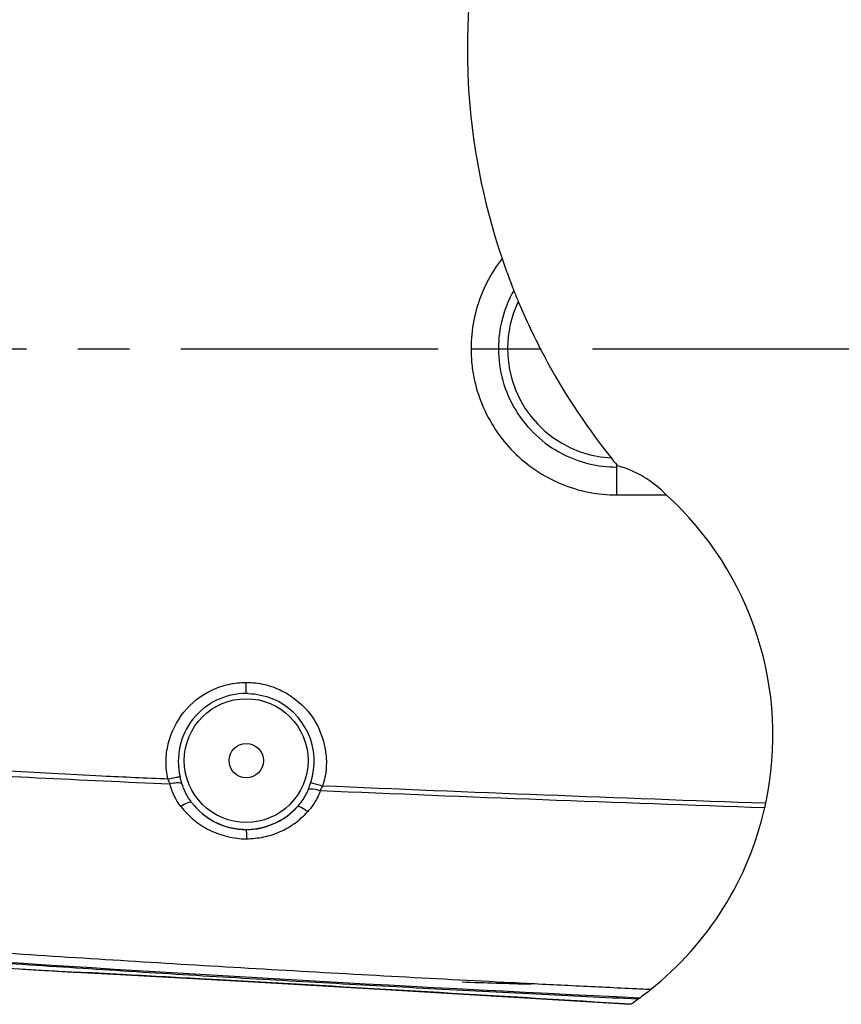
# Model space of a CAD drawing. Header units: millimetres. Extents: x 7426 to 8300, y 123 to 421.
# Tile 102 of 197: x 7975.93 to 7981.92, y 377.54 to 384.71. Entities that reach past the tile are written whole.
import ezdxf

# ---------------------------------------------------------------- set-up
doc = ezdxf.new("R2010")
doc.units = ezdxf.units.MM
doc.linetypes.add('CENTER', pattern=[0.6, 0.375, -0.075, 0.075, -0.075])
doc.layers.add('中心线', color=7, linetype='CENTER')
doc.layers.add('外形图', color=7, linetype='Continuous')

msp = doc.modelspace()

# ---------------------------------------------------------------- linework, layer by layer
at = {"layer": '中心线', "linetype": 'CENTER', "ltscale": 5}
msp.add_line((7965.1075, 382.314), (7984.1381, 382.314), dxfattribs=at)
at = {"layer": '外形图'}
for p, q in [((7979.2219, 382.314), (7979.4211, 382.314)), ((7979.4211, 382.314), (7979.4874, 382.314)), ((7979.4874, 382.314), (7979.7263, 382.314))]:
    msp.add_line(p, q, dxfattribs=at)
at = {"layer": '外形图', "color": 7, "linetype": 'Continuous'}
for p, q in [((7980.2839, 381.4522), (7980.2839, 381.4673)), ((7980.2839, 381.4521), (7980.2839, 381.4522)), ((7980.2839, 381.2491), (7980.2839, 381.4521)), ((7980.2839, 381.2491), (7980.2839, 381.2491)), ((7980.2839, 381.2491), (7980.6437, 381.2491)), ((7977.5839, 379.8029), (7977.5839, 379.8831)), ((7976.2805, 377.7767), (7976.2919, 377.7761)), ((7976.2919, 377.7761), (7976.3368, 377.7734)), ((7976.3351, 377.7736), (7976.3351, 377.7736)), ((7976.3351, 377.7736), (7976.3351, 377.7736)), ((7976.3351, 377.7736), (7976.3359, 377.7735)), ((7976.3368, 377.7734), (7976.5736, 377.7612)), ((7976.6801, 377.7556), (7976.6798, 377.7557)), ((7976.6804, 377.7556), (7976.6801, 377.7556)), ((7977.6013, 377.7046), (7977.4337, 377.714))]:
    msp.add_line(p, q, dxfattribs=at)
for points in [[(7975.4701, 377.8252), (7975.7411, 377.8082), (7975.9375, 377.7964), (7976.0927, 377.7875)], [(7976.0927, 377.7875), (7976.2805, 377.7767)], [(7976.5736, 377.7612), (7977.5966, 377.7048), (7978.5581, 377.6496), (7979.4921, 377.594), (7980.3833, 377.539)]]:
    msp.add_lwpolyline(points, dxfattribs=at)
for radius in [0.4509, 0.125]:
    msp.add_circle((7977.5839, 379.314), radius, dxfattribs=at)
at = {"layer": '外形图'}
for centre, radius, start, end in [((7983.9734, 384.5041), 4.7786, 167.3888, 198.72536), ((7983.9734, 384.5041), 4.7786, 198.72536, 201.68602), ((7983.9734, 384.5041), 4.7786, 201.68602, 202.72218), ((7983.9734, 384.5041), 4.7786, 202.72218, 207.279), ((7983.9734, 384.5041), 4.7786, 207.279, 218.6661), ((7983.9734, 384.5041), 4.7786, 218.6661, 219.45849), ((7983.9734, 384.5041), 4.7786, 219.45849, 219.54852), ((7980.0782, 380.7068), 0.7835, 43.8046, 74.41703), ((7979.0562, 379.4964), 2.3648, 347.95632, 47.83178), ((7979.0562, 379.4964), 2.3648, 308.51641, 347.19058), ((7979.0562, 379.4964), 2.3648, 347.19058, 347.95632), ((7979.0562, 379.4964), 2.3648, 305.7034, 306.05366), ((7979.0562, 379.4964), 2.3648, 306.05366, 308.51641), ((7979.0562, 379.4964), 2.3648, 304.13867, 304.14221), ((7979.0562, 379.4964), 2.3648, 304.14221, 305.7034)]:
    msp.add_arc(centre, radius, start, end, dxfattribs=at)
at = {"layer": '外形图', "color": 7, "linetype": 'Continuous'}
for centre, radius, start, end in [((7980.2835, 382.3135), 0.8623, 150.48533, 179.96887), ((7980.2839, 382.314), 0.7965, 154.38529, 180), ((7980.2835, 382.3145), 0.8623, 180.03113, 211.34525), ((7980.2839, 382.314), 0.7965, 180, 267.00299), ((7980.2835, 382.3145), 0.8623, 211.34525, 242.65577), ((7980.2835, 382.3145), 0.8623, 242.65577, 270.03105), ((7977.5835, 379.3083), 0.4945, 89.94707, 193.21261), ((7977.5839, 379.314), 0.4888, 88.32061, 90), ((7977.5848, 379.3085), 0.4941, 341.72223, 67.33618), ((7994.7507, 765.3754), 386.6379, 267.086042, 267.372765), ((7977.5835, 379.3083), 0.4945, 193.21261, 193.21322), ((7977.3805, 379.3754), 0.7091, 337.81155, 341.76978), ((7977.3805, 379.3754), 0.7091, 337.81152, 337.81155), ((7977.5848, 379.3085), 0.4941, 341.72205, 341.72223), ((7977.5839, 379.314), 0.5009, 217.48108, 217.48111), ((7977.5839, 379.314), 0.5009, 217.48111, 217.4814), ((7977.5839, 379.314), 0.5009, 217.4814, 318.04397), ((7977.5838, 379.3106), 0.4987, 217.17772, 217.17788), ((7977.5838, 379.3106), 0.4987, 217.17788, 270.0108), ((7977.5838, 379.3106), 0.4987, 270.0108, 318.34233), ((7983.5231, 505.4708), 127.8994, 266.598105, 266.669454), ((7983.5231, 505.4708), 127.8994, 266.669454, 266.758853), ((7983.5231, 505.4708), 127.8994, 266.758853, 266.77822), ((7972.3934, 298.7737), 79.0982, 86.893623, 87.143618), ((7972.3934, 298.7737), 79.0982, 87.143618, 87.143657), ((7953.7855, -46.1218), 424.495, 86.407612, 86.783792), ((7981.0849, 431.634), 53.9662, 267.95168, 268.48346)]:
    msp.add_arc(centre, radius, start, end, dxfattribs=at)
for points, knots in [([(7979.4478, 382.9701), (7979.3886, 382.8942), (7979.2688, 382.6889), (7979.2208, 382.4523), (7979.2219, 382.314)], [0.5769617, 0.5769617, 0.5769617, 0.5769617, 0.7500455, 1, 1, 1, 1]), ([(7979.2262, 382.2141), (7979.2294, 382.178), (7979.2446, 382.073), (7979.3165, 381.8385), (7979.5131, 381.5418), (7979.866, 381.3055), (7980.1457, 381.2476), (7980.2839, 381.2491)], [0.0601027, 0.0601027, 0.0601027, 0.0601027, 0.125451, 0.2509197, 0.5006646, 0.7503916, 1, 1, 1, 1]), ([(7977.0139, 379.1791), (7977.0042, 379.2211), (7976.9945, 379.3079), (7977.0171, 379.4798), (7977.1143, 379.6801), (7977.2903, 379.8164), (7977.4538, 379.8744), (7977.5407, 379.8835), (7977.5839, 379.8831)], [0, 0, 0, 0, 0.125261, 0.25055, 0.499725, 0.749102, 0.874552, 1, 1, 1, 1]), ([(7977.5839, 379.8831), (7977.6293, 379.8835), (7977.7206, 379.8734), (7977.8914, 379.8098), (7978.0716, 379.6598), (7978.1623, 379.4436), (7978.1723, 379.2618), (7978.1545, 379.1717), (7978.1404, 379.1286)], [0, 0, 0, 0, 0.125483, 0.250984, 0.500266, 0.74936, 0.874698, 1, 1, 1, 1]), ([(7977.0139, 379.1791), (7976.8534, 379.1859), (7976.4521, 379.2034), (7975.8105, 379.2411), (7975.329, 379.263), (7975.0882, 379.2729)], [0, 0, 0, 0, 0.250001, 0.625001, 1, 1, 1, 1]), ([(7977.102, 379.1953), (7977.09, 379.194), (7977.0605, 379.1888), (7977.0312, 379.1829), (7977.0139, 379.1791)], [0.0004565, 0.0004565, 0.0004565, 0.0004565, 0.406675, 1, 1, 1, 1]), ([(7977.1034, 379.1507), (7977.0956, 379.1519), (7977.0696, 379.1516), (7977.0448, 379.148), (7977.0279, 379.1442)], [0.1368071, 0.1368071, 0.1368071, 0.1368071, 0.4072043, 1, 1, 1, 1]), ([(7978.0485, 379.1096), (7978.0564, 379.1101), (7978.0825, 379.1073), (7978.107, 379.1015), (7978.1237, 379.0962)], [0.1330155, 0.1330155, 0.1330155, 0.1330155, 0.4032051, 1, 1, 1, 1]), ([(7978.054, 379.1535), (7978.0588, 379.1523), (7978.0878, 379.1446), (7978.1166, 379.1361), (7978.1404, 379.1286)], [0.0002635, 0.0002635, 0.0002635, 0.0002635, 0.1666965, 1, 1, 1, 1]), ([(7977.1865, 379.0092), (7977.1841, 379.0119), (7977.1729, 379.0122), (7977.1467, 379.003), (7977.1242, 378.9897), (7977.1083, 378.9787)], [0.0000028, 0.0000028, 0.0000028, 0.0000028, 0.1253124, 0.3296728, 0.9999722, 0.9999722, 0.9999722, 0.9999722]), ([(7977.1083, 378.9787), (7977.1377, 378.9444), (7977.199, 378.8766), (7977.316, 378.8025), (7977.4251, 378.7645), (7977.5157, 378.7464), (7977.5622, 378.7434), (7977.5853, 378.7449)], [0.0000052, 0.0000052, 0.0000052, 0.0000052, 0.2467613, 0.495768, 0.7471139, 0.8735545, 0.999999, 0.999999, 0.999999, 0.999999]), ([(7977.5853, 378.7449), (7977.6276, 378.7456), (7977.7122, 378.7535), (7977.8329, 378.7926), (7977.942, 378.8556), (7978.0038, 378.9119), (7978.0319, 378.9422)], [0, 0, 0, 0, 0.2527282, 0.5039543, 0.7530038, 0.9999941, 0.9999941, 0.9999941, 0.9999941]), ([(7977.9564, 378.9792), (7977.959, 378.9817), (7977.9639, 378.9813), (7977.9682, 378.9804), (7977.9687, 378.9803)], [0.0000038, 0.0000038, 0.0000038, 0.0000038, 0.124312, 0.1428772, 0.1428772, 0.1428772, 0.1428772]), ([(7977.9687, 378.9803), (7977.9743, 378.9791), (7977.996, 378.9692), (7978.0169, 378.9544), (7978.0319, 378.9422)], [0.1428772, 0.1428772, 0.1428772, 0.1428772, 0.3286838, 1, 1, 1, 1]), ([(7977.5839, 378.8119), (7977.5843, 378.8115), (7977.584, 378.8093), (7977.5846, 378.8055), (7977.5846, 378.7994), (7977.5849, 378.7904), (7977.585, 378.7835), (7977.585, 378.779)], [0, 0, 0, 0, 0.0247357, 0.0861502, 0.1782357, 0.2931849, 0.4908648, 0.4908648, 0.4908648, 0.4908648]), ([(7977.585, 378.779), (7977.5851, 378.7768), (7977.5852, 378.7655), (7977.5853, 378.7541), (7977.5853, 378.7449)], [0.4908648, 0.4908648, 0.4908648, 0.4908648, 0.5896972, 1, 1, 1, 1]), ([(7980.5288, 377.646), (7980.4847, 377.6482), (7980.2944, 377.6574), (7979.9578, 377.6732), (7979.373, 377.7031), (7978.3495, 377.7565), (7977.1803, 377.8247), (7976.0113, 377.898), (7975.427, 377.9364), (7975.1348, 377.9551)], [0.2311558, 0.2311558, 0.2311558, 0.2311558, 0.2500001, 0.3125002, 0.3750002, 0.5000003, 0.7499999, 0.875, 0.9999955, 0.9999955, 0.9999955, 0.9999955]), ([(7980.4363, 377.576), (7980.1895, 377.5877), (7979.6836, 377.6125), (7978.9188, 377.652), (7978.1419, 377.6948), (7977.365, 377.7387), (7976.5884, 377.7865), (7975.8282, 377.8376), (7975.3264, 377.8638), (7975.0839, 377.8816)], [0.2507129, 0.2507129, 0.2507129, 0.2507129, 0.2655952, 0.2812185, 0.2968418, 0.3124648, 0.3280886, 0.3437117, 0.3583554, 0.3583554, 0.3583554, 0.3583554]), ([(7977.4337, 377.714), (7977.3706, 377.7175), (7977.1194, 377.7315), (7976.8682, 377.7454), (7976.6801, 377.7556)], [0, 0, 0, 0, 0.2510376, 0.9995732, 0.9995732, 0.9995732, 0.9995732])]:
    msp.add_open_spline(points, degree=3, knots=knots, dxfattribs=at)
for points in [[(7979.2219, 382.314), (7979.2217, 382.2807), (7979.2231, 382.2474), (7979.2262, 382.2141)], [(7977.5983, 379.8026), (7977.6586, 379.8009), (7977.7195, 379.7877), (7977.7752, 379.7644)], [(7977.0139, 379.1791), (7977.0169, 379.1714), (7977.0199, 379.1637), (7977.0231, 379.156)], [(7977.0231, 379.156), (7977.0247, 379.1521), (7977.0263, 379.1481), (7977.0279, 379.1442)], [(7977.1021, 379.1953), (7977.1021, 379.1953), (7977.102, 379.1953), (7977.102, 379.1953)], [(7977.1149, 379.1476), (7977.1101, 379.1633), (7977.1059, 379.1793), (7977.1021, 379.1953)], [(7977.028, 379.1439), (7977.028, 379.144), (7977.028, 379.1441), (7977.0279, 379.1442)], [(7977.1083, 378.9787), (7977.071, 379.0272), (7977.0425, 379.0844), (7977.028, 379.1439)], [(7977.1149, 379.1476), (7977.1112, 379.1491), (7977.1073, 379.1501), (7977.1034, 379.1507)], [(7977.1865, 379.0092), (7977.1549, 379.0505), (7977.1302, 379.098), (7977.1149, 379.1476)], [(7978.037, 379.1076), (7978.0245, 379.0769), (7978.0082, 379.0474), (7977.989, 379.0201)], [(7978.037, 379.1076), (7978.0408, 379.1087), (7978.0446, 379.1093), (7978.0485, 379.1096)], [(7978.054, 379.1535), (7978.054, 379.1535), (7978.054, 379.1535), (7978.054, 379.1535)], [(7978.1236, 379.0961), (7978.1129, 379.0649), (7978.0982, 379.0346), (7978.0804, 379.0063)], [(7978.1236, 379.0961), (7978.1236, 379.0962), (7978.1237, 379.0962), (7978.1237, 379.0962)], [(7978.1237, 379.0962), (7978.1237, 379.0962), (7978.1237, 379.0962), (7978.1236, 379.0961)], [(7978.1236, 379.0961), (7979.2029, 379.0503), (7980.2825, 379.0089), (7981.3621, 378.9721)], [(7978.1237, 379.0962), (7978.1237, 379.0963), (7978.1237, 379.0964), (7978.1238, 379.0964)], [(7978.1237, 379.0962), (7978.1237, 379.0962), (7978.1237, 379.0962), (7978.1237, 379.0962)], [(7978.1238, 379.0964), (7978.1295, 379.107), (7978.1349, 379.1178), (7978.1404, 379.1285)], [(7981.3689, 379.0029), (7980.2926, 379.0408), (7979.2164, 379.083), (7978.1404, 379.1286)], [(7977.989, 379.0201), (7977.9789, 379.0058), (7977.968, 378.9921), (7977.9564, 378.9792)], [(7977.1083, 378.9787), (7977.1083, 378.9787), (7977.1083, 378.9787), (7977.1083, 378.9787)], [(7977.1083, 378.9787), (7977.1083, 378.9787), (7977.1083, 378.9787), (7977.1083, 378.9787)], [(7977.1865, 379.0092), (7977.1865, 379.0092), (7977.1865, 379.0092), (7977.1865, 379.0092)], [(7977.9564, 378.9792), (7977.9564, 378.9792), (7977.9564, 378.9792), (7977.9564, 378.9792)], [(7978.0804, 379.0063), (7978.0661, 378.9835), (7978.0497, 378.962), (7978.0319, 378.9422)], [(7978.0319, 378.9422), (7978.0319, 378.9422), (7978.0319, 378.9422), (7978.0319, 378.9422)], [(7977.5853, 378.7449), (7977.5853, 378.7449), (7977.5853, 378.7449), (7977.5853, 378.7449)], [(7980.448, 377.5845), (7978.6743, 377.6689), (7976.9015, 377.7699), (7975.1301, 377.8911)], [(7976.6801, 377.7556), (7976.68, 377.7556), (7976.6799, 377.7557), (7976.6798, 377.7557)]]:
    msp.add_open_spline(points, degree=3, dxfattribs=at)

doc.saveas('drawing.dxf')
